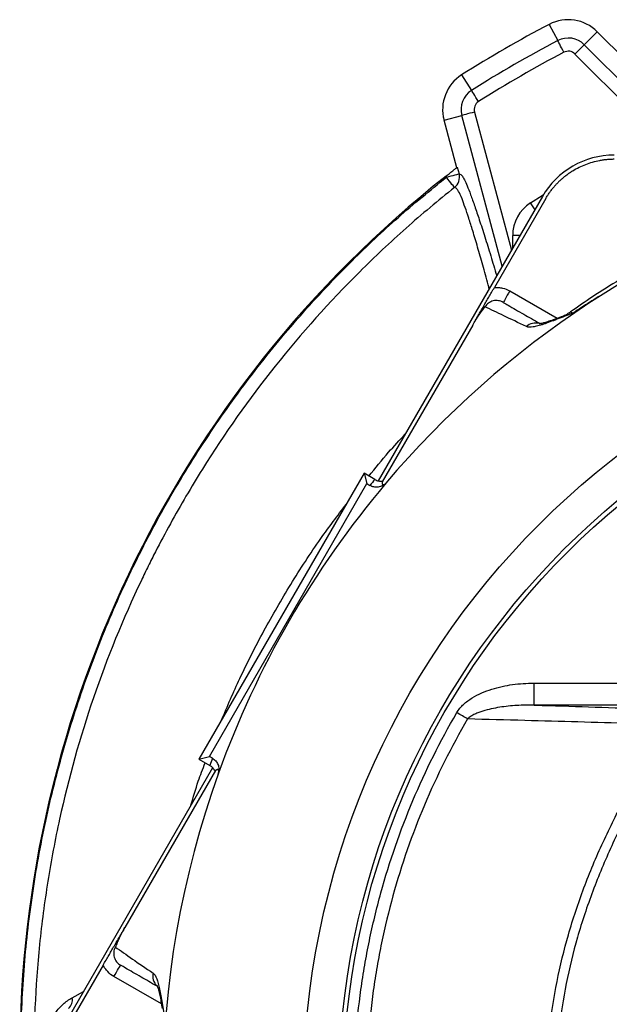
# Model space of a CAD drawing. Header units: millimetres. Extents: x 2434 to 3492, y 1786 to 4023.
# Tile 14 of 19: x 2434 to 2702, y 3536 to 3984. Entities that reach past the tile are written whole.
import ezdxf

# ---------------------------------------------------------------- set-up
doc = ezdxf.new("R2010")
doc.units = ezdxf.units.MM
doc.header["$LTSCALE"] = 2

msp = doc.modelspace()

# ---------------------------------------------------------------- linework, layer by layer
at = {"color": 7, "linetype": 'Continuous', "lineweight": 25}
for p, q in [((2674.78, 3981.51), (2678.64, 3974.11)), ((2696.6, 3978.17), (2690.7, 3972.26)), ((2696.6, 3978.17), (2709.54, 3965.22)), ((2634.92, 3958.5), (2639.4, 3951.45)), ((2626.9, 3937.93), (2634.97, 3940.09)), ((2632.7, 3916.3), (2626.9, 3937.93)), ((2632.95, 3916.5), (2633.74, 3913.54)), ((2627.96, 3911.99), (2627.82, 3912.5)), ((2671.62, 3903.17), (2597.01, 3773.93)), ((2673.16, 3902.28), (2649.83, 3861.86)), ((2639.94, 3844.74), (2598.76, 3773.4)), ((2590.54, 3777.34), (2515.46, 3647.29)), ((2595.47, 3774.5), (2590.54, 3777.34)), ((2590.54, 3777.34), (2591.81, 3772.62)), ((2520.18, 3648.56), (2591.81, 3772.62)), ((2591.81, 3772.62), (2593.19, 3771.82)), ((2667.84, 3671.91), (2667.84, 3681.9)), ((2667.84, 3681.9), (2716.8, 3681.9)), ((2716.8, 3671.91), (2667.84, 3671.91)), ((2515.46, 3647.29), (2520.18, 3648.56)), ((2515.46, 3647.29), (2520.39, 3644.45)), ((2521.56, 3647.76), (2520.18, 3648.56)), ((2521.67, 3643.44), (2447.03, 3514.17)), ((2522.98, 3642.15), (2481.8, 3570.82)), ((2471.91, 3553.69), (2448.58, 3513.28))]:
    msp.add_line(p, q, dxfattribs=at)
at = {"color": 8, "linetype": 'Continuous', "lineweight": 25}
for p, q in [((2690.7, 3972.26), (2740.9, 3922.06)), ((2732.43, 3922.06), (2686.46, 3968.02)), ((2640.75, 3941.64), (2657.58, 3878.84)), ((2653.34, 3871.5), (2634.97, 3940.09)), ((2658.13, 3879.8), (2658.13, 3885.42)), ((2661.38, 3885.42), (2658.13, 3885.42)), ((2656.83, 3860.26), (2678.4, 3847.81)), ((2498.37, 3535.98), (2476.79, 3548.43)), ((2457.82, 3538.83), (2462.9, 3541.64))]:
    msp.add_line(p, q, dxfattribs=at)
at = {"color": 7, "linetype": 'Continuous', "lineweight": 25, "flags": 128}
for points in [[(2681.42, 3968.8), (2680.9, 3969.8), (2680.39, 3970.77), (2679.92, 3971.66), (2679.51, 3972.46), (2679.16, 3973.12), (2678.9, 3973.63), (2678.72, 3973.96), (2678.64, 3974.11)], [(2686.46, 3968.02), (2687.26, 3968.83), (2688.03, 3969.6), (2688.75, 3970.31), (2689.38, 3970.95), (2689.91, 3971.47), (2690.31, 3971.88), (2690.58, 3972.14), (2690.7, 3972.26)], [(2642.61, 3946.39), (2642, 3947.34), (2641.41, 3948.26), (2640.87, 3949.12), (2640.39, 3949.87), (2639.99, 3950.5), (2639.69, 3950.99), (2639.48, 3951.31), (2639.4, 3951.45)], [(2640.75, 3941.64), (2639.66, 3941.34), (2638.61, 3941.06), (2637.63, 3940.8), (2636.77, 3940.57), (2636.04, 3940.37), (2635.49, 3940.23), (2635.13, 3940.13), (2634.97, 3940.09)], [(2627.96, 3911.99), (2629.05, 3912.28), (2630.1, 3912.57), (2631.08, 3912.83), (2631.95, 3913.06), (2632.67, 3913.25), (2633.22, 3913.4), (2633.58, 3913.5), (2633.74, 3913.54)], [(2631.67, 3907.29), (2631.58, 3907.42), (2631.34, 3907.71), (2630.99, 3908.15), (2630.53, 3908.74), (2629.97, 3909.44), (2629.34, 3910.24), (2628.66, 3911.1), (2627.96, 3911.99)], [(2656.83, 3860.26), (2656.24, 3859.25), (2655.68, 3858.27), (2655.16, 3857.37), (2654.71, 3856.59), (2654.34, 3855.94), (2654.06, 3855.46), (2653.89, 3855.16), (2653.83, 3855.06)], [(2637.65, 3665.6), (2637.09, 3665.92), (2636.52, 3666.26), (2635.92, 3666.61), (2635.3, 3666.97), (2634.67, 3667.34), (2634.03, 3667.71), (2633.37, 3668.09), (2632.72, 3668.47)], [(2476.79, 3548.43), (2477.38, 3549.44), (2477.94, 3550.42), (2478.46, 3551.32), (2478.92, 3552.1), (2479.29, 3552.75), (2479.57, 3553.23), (2479.74, 3553.53), (2479.79, 3553.63)]]:
    msp.add_lwpolyline(points, dxfattribs=at)
at = {"color": 8, "linetype": 'Continuous', "lineweight": 25, "flags": 128}
for points in [[(2666.24, 3900.35), (2671.5, 3903.71), (2672.21, 3904.16)], [(2668.23, 3897.29), (2668, 3897.63), (2667.45, 3898.48), (2666.86, 3899.4), (2666.24, 3900.35)]]:
    msp.add_lwpolyline(points, dxfattribs=at)
at = {"color": 7, "linetype": 'Continuous', "lineweight": 25}
for radius in [365.99, 350, 348]:
    msp.add_circle((2928.93, 3495.28), radius, dxfattribs=at)
for centre, radius, start, end in [((2928.93, 3495.28), 548.65, 117.5963, 122.4037), ((2683.41, 3964.98), 18.65, 45, 117.5963), ((2928.93, 3495.28), 540.3, 117.5963, 122.4037), ((2683.41, 3964.98), 10.3, 45, 117.5963), ((2928.93, 3495.28), 534.31, 117.5963, 122.4037), ((2683.41, 3964.98), 4.31, 45, 117.5963), ((2644.91, 3942.75), 18.65, 122.4037, 195), ((2644.91, 3942.75), 10.3, 122.4037, 195), ((2644.91, 3942.75), 4.31, 122.4037, 195), ((2704.34, 3884.28), 37.78, 90, 150), ((2943.93, 3512.28), 510, 128.3028, 180.8402), ((2627.94, 3912), 6.01, 308.4579, 14.9184), ((2928.93, 3495.28), 430.02, 106.818, 139.8096), ((2675.92, 3885.42), 17.79, 122.9632, 180), ((2672.94, 3867.13), 20, 290.7421, 305.1513), ((2928.93, 3495.28), 430.02, 139.8096, 160.1904), ((2925.93, 3490.08), 436, 139.2822, 139.7441), ((2931.93, 3500.47), 436, 160.2559, 160.7178), ((2928.93, 3495.28), 430.02, 160.1904, 199.8096), ((2453.18, 3537.74), 4.77, 307.7109, 13.2056)]:
    msp.add_arc(centre, radius, start, end, dxfattribs=at)
at = {"color": 8, "linetype": 'Continuous', "lineweight": 25}
for centre, radius, start, end in [((2668.52, 3839.73), 5.94, 73.3112, 133.7661), ((2500.4, 3548.56), 5.93, 166.1575, 226.0223)]:
    msp.add_arc(centre, radius, start, end, dxfattribs=at)
at = {"color": 7, "linetype": 'Continuous', "lineweight": 25}
for points, knots in [([(2680.14, 3910.92), (2680.34, 3911.11), (2680.75, 3911.48), (2681.39, 3912.01), (2682.03, 3912.53), (2682.69, 3913.04), (2683.35, 3913.53), (2684.03, 3914), (2684.72, 3914.46), (2686.11, 3915.35), (2688.29, 3916.56), (2691.33, 3917.89), (2694.48, 3918.95), (2697.18, 3919.59), (2699.37, 3919.94), (2701.02, 3920.13), (2702.68, 3920.25), (2703.79, 3920.27), (2704.34, 3920.28)], [0, 0, 0, 0, 0.031278, 0.062496, 0.093671, 0.124817, 0.155953, 0.187093, 0.218256, 0.249456, 0.373927, 0.499002, 0.624284, 0.749251, 0.812094, 0.874744, 0.937335, 1, 1, 1, 1]), ([(2627.82, 3912.5), (2628.44, 3912.98), (2629.67, 3913.95), (2631.29, 3915.22), (2632.45, 3916.11), (2632.88, 3916.44), (2632.94, 3916.49), (2632.95, 3916.5)], [0, 0, 0, 0, 0.246962, 0.494316, 0.729622, 0.945725, 1, 1, 1, 1]), ([(2649.49, 3111.85), (2640.56, 3118.02), (2622.78, 3130.3), (2597.78, 3150.95), (2574.14, 3173.08), (2552.03, 3196.78), (2531.55, 3221.86), (2512.71, 3248.45), (2495.65, 3276.53), (2480.44, 3306), (2467.26, 3336.47), (2456.21, 3367.74), (2447.22, 3400.04), (2440.51, 3433.31), (2436.16, 3467.45), (2434.2, 3501.85), (2434.61, 3536.27), (2437.35, 3570.53), (2442.46, 3604.52), (2449.85, 3638.15), (2459.48, 3671.25), (2471.28, 3703.59), (2485.23, 3735.01), (2501.3, 3765.38), (2519.41, 3794.63), (2539.44, 3822.65), (2561.26, 3849.25), (2583.54, 3872.88), (2605.77, 3893.84), (2620.56, 3905.94), (2627.96, 3911.99)], [0, 0, 0, 0, 0.034873, 0.069468, 0.104181, 0.138931, 0.173639, 0.20823, 0.243653, 0.279202, 0.314796, 0.350349, 0.385774, 0.422525, 0.459411, 0.496351, 0.533252, 0.570016, 0.606801, 0.643713, 0.680666, 0.717576, 0.75436, 0.791116, 0.827997, 0.86492, 0.901801, 0.938556, 0.969278, 1, 1, 1, 1]), ([(2680.14, 3910.92), (2679.95, 3910.75), (2679.57, 3910.4), (2679.02, 3909.87), (2678.48, 3909.32), (2677.95, 3908.76), (2677.43, 3908.19), (2677.09, 3907.8), (2676.92, 3907.61)], [0, 0, 0, 0, 0.166794, 0.333435, 0.5, 0.666565, 0.833206, 1, 1, 1, 1]), ([(2631.67, 3907.29), (2624.17, 3901.36), (2616.83, 3895.2), (2606.05, 3885.62), (2602.49, 3882.38), (2595.46, 3875.77), (2591.99, 3872.4), (2574.83, 3855.31), (2562.02, 3840.99), (2538.18, 3811.06), (2527.15, 3795.46), (2511.93, 3771.11), (2507.08, 3762.84), (2500.13, 3750.19), (2497.88, 3745.93), (2494.57, 3739.49), (2493.49, 3737.33), (2491.34, 3732.99), (2490.29, 3730.81), (2480.92, 3711.15), (2473.69, 3693.36), (2461.31, 3657.18), (2456.17, 3638.78), (2450.03, 3610.72), (2448.24, 3601.3), (2445.96, 3587.04), (2445.27, 3582.27), (2444.02, 3572.68), (2443.46, 3567.87), (2441.02, 3543.82), (2440.19, 3524.65), (2440.7, 3486.44), (2442.11, 3467.4), (2445.95, 3438.94), (2447.53, 3429.48), (2450.33, 3415.3), (2451.34, 3410.58), (2452.97, 3403.5), (2453.53, 3401.14), (2454.68, 3396.44), (2455.28, 3394.09), (2460.8, 3373.06), (2466.79, 3354.83), (2480.88, 3319.29), (2488.98, 3301.98), (2502.75, 3276.7), (2507.61, 3268.4), (2514.02, 3258.16), (2515.33, 3256.12), (2517.96, 3252.06), (2519.3, 3250.03), (2523.35, 3244), (2526.1, 3240.04), (2540.14, 3220.45), (2552.25, 3205.59), (2578.15, 3177.46), (2591.95, 3164.18), (2610.24, 3148.56), (2613.96, 3145.49), (2619.61, 3140.95), (2621.5, 3139.45), (2625.33, 3136.48), (2627.25, 3135.01), (2636.92, 3127.72), (2644.79, 3122.15), (2652.8, 3116.85)], [0, 0, 0, 0, 0.03125, 0.03125, 0.046875, 0.046875, 0.0625, 0.0625, 0.125, 0.125, 0.1875, 0.1875, 0.21875, 0.21875, 0.234375, 0.234375, 0.242188, 0.242188, 0.25, 0.25, 0.3125, 0.3125, 0.375, 0.375, 0.40625, 0.40625, 0.421875, 0.421875, 0.4375, 0.4375, 0.5, 0.5, 0.5625, 0.5625, 0.59375, 0.59375, 0.609375, 0.609375, 0.617188, 0.617188, 0.625, 0.625, 0.6875, 0.6875, 0.75, 0.75, 0.78125, 0.78125, 0.789062, 0.789062, 0.796875, 0.796875, 0.8125, 0.8125, 0.875, 0.875, 0.9375, 0.9375, 0.953125, 0.953125, 0.960937, 0.960937, 0.96875, 0.96875, 1, 1, 1, 1]), ([(2673.16, 3902.28), (2673.3, 3902.51), (2673.58, 3902.98), (2674.01, 3903.67), (2674.46, 3904.35), (2674.92, 3905.03), (2675.4, 3905.69), (2675.89, 3906.34), (2676.4, 3906.98), (2676.75, 3907.4), (2676.92, 3907.61)], [0, 0, 0, 0, 0.125008, 0.249885, 0.374695, 0.499504, 0.624374, 0.749371, 0.874559, 1, 1, 1, 1]), ([(2743.31, 3884.72), (2739.43, 3882.9), (2731.38, 3879.1), (2719.22, 3872.66), (2706.79, 3865.48), (2695.11, 3858.15), (2687.79, 3853.06), (2684.48, 3850.76)], [0, 0, 0, 0, 0.189157, 0.392407, 0.606676, 0.821909, 1, 1, 1, 1]), ([(2639.94, 3844.74), (2640.38, 3845.49), (2640.81, 3846.23), (2641.65, 3847.68), (2642.05, 3848.39), (2642.84, 3849.76), (2643.23, 3850.42), (2643.81, 3851.44), (2644.01, 3851.78), (2644.32, 3852.32), (2644.43, 3852.5), (2644.64, 3852.88), (2644.76, 3853.07), (2644.97, 3853.45), (2645.08, 3853.64), (2645.3, 3854.01), (2645.41, 3854.2), (2645.72, 3854.75), (2645.93, 3855.1), (2646.52, 3856.13), (2646.91, 3856.8), (2647.7, 3858.18), (2648.11, 3858.88), (2648.95, 3860.34), (2649.39, 3861.1), (2649.83, 3861.86)], [0, 0, 0, 0, 0.125, 0.125, 0.25, 0.25, 0.375, 0.375, 0.4375, 0.4375, 0.46875, 0.46875, 0.5, 0.5, 0.53125, 0.53125, 0.5625, 0.5625, 0.625, 0.625, 0.75, 0.75, 0.875, 0.875, 1, 1, 1, 1]), ([(2649.83, 3861.86), (2650.44, 3861.91), (2651.05, 3861.91), (2652.26, 3861.81), (2652.87, 3861.72), (2654.65, 3861.31), (2655.77, 3860.87), (2656.83, 3860.26)], [0, 0, 0, 0, 0.25, 0.25, 0.5, 0.5, 1, 1, 1, 1]), ([(2653.83, 3855.06), (2653.49, 3855.26), (2653.13, 3855.43), (2652.39, 3855.69), (2652, 3855.78), (2651.22, 3855.9), (2650.83, 3855.92), (2650.04, 3855.89), (2649.64, 3855.83), (2648.88, 3855.65), (2648.5, 3855.52), (2647.78, 3855.19), (2647.44, 3854.99), (2646.48, 3854.29), (2645.93, 3853.69), (2645.52, 3853)], [0, 0, 0, 0, 0.125, 0.125, 0.25, 0.25, 0.375, 0.375, 0.5, 0.5, 0.625, 0.625, 0.75, 0.75, 1, 1, 1, 1]), ([(2700.96, 3859.87), (2699.66, 3859.09), (2698.36, 3858.31), (2695.79, 3856.73), (2691.93, 3854.34), (2688.12, 3851.88), (2685.61, 3850.2)], [0, 0, 0, 0, 0.25, 0.25, 0.5, 1, 1, 1, 1]), ([(2639.94, 3844.74), (2640.43, 3845.58), (2640.92, 3846.39), (2641.9, 3847.96), (2642.39, 3848.69), (2643.32, 3850.06), (2643.78, 3850.7), (2644.44, 3851.6), (2644.66, 3851.89), (2645.09, 3852.45), (2645.31, 3852.73), (2645.52, 3853)], [0, 0, 0, 0, 0.25, 0.25, 0.5, 0.5, 0.75, 0.75, 0.875, 0.875, 1, 1, 1, 1]), ([(2664.41, 3844.02), (2660.66, 3845.84), (2657.26, 3847.46), (2651, 3850.43), (2648.15, 3851.77), (2645.52, 3853)], [0, 0, 0, 0, 0.5, 0.5, 1, 1, 1, 1]), ([(2653.83, 3855.06), (2654.57, 3854.64), (2657.46, 3852.97), (2662.6, 3850), (2667.84, 3846.98), (2670.25, 3845.58)], [0, 0, 0, 0, 0.157229, 0.611203, 1, 1, 1, 1]), ([(2685.61, 3850.2), (2685.44, 3850.14), (2685.28, 3850.07), (2684.95, 3849.95), (2684.47, 3849.76), (2683.35, 3849.33), (2682.42, 3848.96), (2680.58, 3848.25), (2679.41, 3847.79), (2676.03, 3846.51), (2673.97, 3845.75), (2671.68, 3844.99), (2671.24, 3844.85), (2670.38, 3844.59), (2669.96, 3844.47), (2668.77, 3844.15), (2668.05, 3843.99), (2666.1, 3843.68), (2665.1, 3843.69), (2664.41, 3844.02)], [0, 0, 0, 0, 0.015625, 0.015625, 0.03125, 0.0625, 0.125, 0.125, 0.25, 0.25, 0.5, 0.5, 0.5625, 0.5625, 0.625, 0.625, 0.75, 0.75, 1, 1, 1, 1]), ([(2680.42, 3848.56), (2680.33, 3848.53), (2678.88, 3847.97), (2676.71, 3847.16), (2674.01, 3846.24), (2672.1, 3845.68), (2670.84, 3845.39), (2670.17, 3845.32), (2670.17, 3845.32), (2670.17, 3845.32)], [0, 0, 0, 0, 0.015786, 0.255862, 0.454355, 0.632764, 0.788886, 0.923116, 1, 1, 1, 1]), ([(2600.44, 3772.78), (2600.21, 3772.55), (2599.96, 3772.34), (2599.43, 3771.96), (2599.14, 3771.79), (2598.55, 3771.5), (2598.25, 3771.38), (2597.63, 3771.19), (2597.3, 3771.12), (2596.65, 3771.03), (2596.33, 3771.01), (2595.67, 3771.03), (2595.34, 3771.07), (2594.38, 3771.26), (2593.76, 3771.49), (2593.19, 3771.82)], [0, 0, 0, 0, 0.125, 0.125, 0.25, 0.25, 0.375, 0.375, 0.5, 0.5, 0.625, 0.625, 0.75, 0.75, 1, 1, 1, 1]), ([(2595.47, 3774.5), (2596, 3774.2), (2596.55, 3773.98), (2597.43, 3773.78), (2597.73, 3773.73), (2598.33, 3773.69), (2598.63, 3773.69), (2598.93, 3773.71)], [0, 0, 0, 0, 0.5, 0.5, 0.75, 0.75, 1, 1, 1, 1]), ([(2598.76, 3773.4), (2598.75, 3773.32), (2598.72, 3773.16), (2598.72, 3772.94), (2598.74, 3772.74), (2598.77, 3772.57), (2598.84, 3772.4), (2598.96, 3772.24), (2599.14, 3772.15), (2599.35, 3772.14), (2599.53, 3772.18), (2599.71, 3772.25), (2599.85, 3772.32), (2600, 3772.42), (2600.1, 3772.49), (2600.2, 3772.58), (2600.3, 3772.67), (2600.43, 3772.8), (2600.58, 3772.95), (2600.71, 3773.08), (2600.77, 3773.14)], [0, 0, 0, 0, 0.113203, 0.219747, 0.31963, 0.412854, 0.499419, 0.634702, 0.749387, 0.817224, 0.87464, 0.908589, 0.937362, 0.954406, 0.968752, 0.975062, 0.981332, 0.987573, 0.993792, 1, 1, 1, 1]), ([(2632.72, 3668.47), (2633.55, 3669.91), (2634.61, 3671.14), (2636.4, 3672.8), (2637.03, 3673.33), (2638.35, 3674.31), (2639.03, 3674.77), (2641.1, 3676.05), (2642.55, 3676.79), (2645.53, 3678.09), (2647.08, 3678.66), (2651.74, 3680.12), (2654.9, 3680.79), (2659.71, 3681.46), (2661.32, 3681.63), (2664.57, 3681.84), (2666.2, 3681.9), (2667.84, 3681.9)], [0, 0, 0, 0, 0.125, 0.125, 0.1875, 0.1875, 0.25, 0.25, 0.375, 0.375, 0.5, 0.5, 0.75, 0.75, 0.875, 0.875, 1, 1, 1, 1]), ([(2667.84, 3671.91), (2665.23, 3671.95), (2662.61, 3671.89), (2657.41, 3671.57), (2654.82, 3671.32), (2650.95, 3670.72), (2649.66, 3670.48), (2647.11, 3669.92), (2645.84, 3669.6), (2643.97, 3669.01), (2643.35, 3668.8), (2642.12, 3668.33), (2641.51, 3668.07), (2640.33, 3667.5), (2639.75, 3667.19), (2638.65, 3666.48), (2638.12, 3666.08), (2637.65, 3665.6)], [0, 0, 0, 0, 0.25, 0.25, 0.5, 0.5, 0.625, 0.625, 0.75, 0.75, 0.8125, 0.8125, 0.875, 0.875, 0.9375, 0.9375, 1, 1, 1, 1]), ([(2629.77, 3327.27), (2622.42, 3340.38), (2616.01, 3353.81), (2604.99, 3381.28), (2600.39, 3395.33), (2594.85, 3416.85), (2593.22, 3424.11), (2591.14, 3435.11), (2590.51, 3438.79), (2589.35, 3446.2), (2588.84, 3449.93), (2586.57, 3468.51), (2585.73, 3483.35), (2585.98, 3512.99), (2587.07, 3527.78), (2589.63, 3546.24), (2590.21, 3549.93), (2591.48, 3557.31), (2592.18, 3561), (2594.46, 3572.03), (2596.21, 3579.29), (2602.14, 3600.81), (2607, 3614.82), (2618.51, 3642.16), (2625.15, 3655.49), (2632.72, 3668.47)], [0, 0, 0, 0, 0.125, 0.125, 0.25, 0.25, 0.3125, 0.3125, 0.34375, 0.34375, 0.375, 0.375, 0.5, 0.5, 0.625, 0.625, 0.65625, 0.65625, 0.6875, 0.6875, 0.75, 0.75, 0.875, 0.875, 1, 1, 1, 1]), ([(2667.84, 3671.91), (2668.09, 3671.9), (2684.39, 3671.38), (2700.72, 3670.87), (2716.8, 3670.36)], [0, 0, 0, 0, 0.015264, 1, 1, 1, 1]), ([(2733.53, 3327.68), (2728.16, 3334.62), (2717.42, 3348.53), (2704.01, 3371.27), (2693.35, 3393.78), (2685.34, 3415.82), (2679.55, 3437.05), (2675.52, 3458.68), (2673.3, 3480.55), (2673.01, 3502.53), (2674.59, 3524.48), (2677.98, 3546.22), (2683.22, 3567.75), (2690.29, 3588.92), (2699.01, 3609.69), (2709.15, 3629.84), (2720.43, 3649.38), (2728.82, 3661.83), (2733.01, 3668.05)], [0, 0, 0, 0, 0.071629, 0.143435, 0.215065, 0.274774, 0.334691, 0.394602, 0.454303, 0.513994, 0.573901, 0.633816, 0.693518, 0.754624, 0.815919, 0.87735, 0.93878, 1, 1, 1, 1]), ([(2637.65, 3665.6), (2630.2, 3652.88), (2623.66, 3639.81), (2612.35, 3613.01), (2607.58, 3599.28), (2601.74, 3578.17), (2600.02, 3571.05), (2597.77, 3560.25), (2597.08, 3556.62), (2595.83, 3549.39), (2595.26, 3545.77), (2592.72, 3527.66), (2591.64, 3513.15), (2591.35, 3484.09), (2592.14, 3469.53), (2594.34, 3451.31), (2594.84, 3447.66), (2595.95, 3440.38), (2596.57, 3436.75), (2597.93, 3429.5), (2598.67, 3425.89), (2600.26, 3418.71), (2601.11, 3415.13), (2605.67, 3397.36), (2610.21, 3383.45), (2618.39, 3363.04), (2621.34, 3356.31), (2627.71, 3343.01), (2631.1, 3336.47), (2634.71, 3330.05)], [0, 0, 0, 0, 0.125, 0.125, 0.25, 0.25, 0.3125, 0.3125, 0.34375, 0.34375, 0.375, 0.375, 0.5, 0.5, 0.625, 0.625, 0.65625, 0.65625, 0.6875, 0.6875, 0.71875, 0.71875, 0.75, 0.75, 0.875, 0.875, 0.9375, 0.9375, 1, 1, 1, 1]), ([(2711.97, 3663.57), (2695.87, 3664.01), (2671.07, 3664.7), (2646.33, 3665.37), (2637.65, 3665.6)], [0, 0, 0, 0, 0.649038, 1, 1, 1, 1]), ([(2736.4, 3665.76), (2732.29, 3659.6), (2724.05, 3647.25), (2712.94, 3627.93), (2702.94, 3608.01), (2694.34, 3587.48), (2687.36, 3566.59), (2682.2, 3545.38), (2678.86, 3524), (2677.31, 3502.41), (2677.6, 3480.79), (2679.78, 3459.28), (2683.74, 3438), (2689.44, 3417.11), (2697.31, 3395.43), (2707.8, 3373.28), (2720.98, 3350.89), (2731.55, 3337.2), (2736.82, 3330.36)], [0, 0, 0, 0, 0.061411, 0.123029, 0.184642, 0.246117, 0.307408, 0.367015, 0.426833, 0.486643, 0.546239, 0.605859, 0.665688, 0.725524, 0.785153, 0.856711, 0.928443, 1, 1, 1, 1]), ([(2521.56, 3647.76), (2522.14, 3647.43), (2522.64, 3647.02), (2523.51, 3646.02), (2523.85, 3645.47), (2524.36, 3644.25), (2524.51, 3643.61), (2524.57, 3642.63), (2524.57, 3642.3), (2524.5, 3641.65), (2524.44, 3641.33), (2524.36, 3641.01)], [0, 0, 0, 0, 0.25, 0.25, 0.5, 0.5, 0.75, 0.75, 0.875, 0.875, 1, 1, 1, 1]), ([(2522.8, 3641.84), (2522.54, 3642.39), (2522.2, 3642.88), (2521.59, 3643.55), (2521.37, 3643.75), (2520.9, 3644.13), (2520.65, 3644.3), (2520.39, 3644.45)], [0, 0, 0, 0, 0.5, 0.5, 0.75, 0.75, 1, 1, 1, 1]), ([(2524.21, 3640.54), (2524.23, 3640.6), (2524.26, 3640.72), (2524.31, 3640.88), (2524.35, 3641.03), (2524.38, 3641.15), (2524.41, 3641.26), (2524.42, 3641.34), (2524.44, 3641.42), (2524.44, 3641.48), (2524.45, 3641.56), (2524.46, 3641.63), (2524.46, 3641.76), (2524.46, 3641.91), (2524.43, 3642.1), (2524.37, 3642.27), (2524.26, 3642.44), (2524.09, 3642.56), (2523.86, 3642.59), (2523.59, 3642.53), (2523.29, 3642.39), (2523.09, 3642.23), (2522.98, 3642.15)], [0, 0, 0, 0, 0.004435, 0.008873, 0.01332, 0.017777, 0.022249, 0.026739, 0.031249, 0.038065, 0.045568, 0.053756, 0.062632, 0.091402, 0.125348, 0.182765, 0.250607, 0.365294, 0.500581, 0.648552, 0.815025, 1, 1, 1, 1]), ([(2471.91, 3553.69), (2472.35, 3554.45), (2472.77, 3555.19), (2473.61, 3556.64), (2474.02, 3557.34), (2474.81, 3558.71), (2475.19, 3559.38), (2475.78, 3560.39), (2475.98, 3560.74), (2476.29, 3561.27), (2476.39, 3561.46), (2476.61, 3561.83), (2476.72, 3562.02), (2476.94, 3562.4), (2477.05, 3562.59), (2477.26, 3562.97), (2477.37, 3563.15), (2477.69, 3563.7), (2477.89, 3564.05), (2478.49, 3565.08), (2478.87, 3565.75), (2479.67, 3567.13), (2480.07, 3567.83), (2480.92, 3569.29), (2481.36, 3570.05), (2481.8, 3570.82)], [0, 0, 0, 0, 0.125, 0.125, 0.25, 0.25, 0.375, 0.375, 0.4375, 0.4375, 0.46875, 0.46875, 0.5, 0.5, 0.53125, 0.53125, 0.5625, 0.5625, 0.625, 0.625, 0.75, 0.75, 0.875, 0.875, 1, 1, 1, 1]), ([(2481.8, 3570.82), (2481.31, 3569.97), (2480.85, 3569.15), (2479.99, 3567.51), (2479.59, 3566.73), (2478.88, 3565.23), (2478.55, 3564.52), (2478.1, 3563.49), (2477.96, 3563.16), (2477.69, 3562.5), (2477.56, 3562.17), (2477.43, 3561.85)], [0, 0, 0, 0, 0.25, 0.25, 0.5, 0.5, 0.75, 0.75, 0.875, 0.875, 1, 1, 1, 1]), ([(2477.43, 3561.85), (2477.03, 3561.15), (2476.79, 3560.38), (2476.66, 3559.2), (2476.66, 3558.8), (2476.73, 3558.01), (2476.81, 3557.62), (2477.04, 3556.87), (2477.19, 3556.5), (2477.55, 3555.8), (2477.77, 3555.47), (2478.26, 3554.85), (2478.54, 3554.56), (2479.13, 3554.05), (2479.45, 3553.83), (2479.79, 3553.63)], [0, 0, 0, 0, 0.25, 0.25, 0.375, 0.375, 0.5, 0.5, 0.625, 0.625, 0.75, 0.75, 0.875, 0.875, 1, 1, 1, 1]), ([(2477.43, 3561.85), (2479.81, 3560.2), (2482.39, 3558.4), (2488.09, 3554.46), (2491.2, 3552.32), (2494.65, 3549.98)], [0, 0, 0, 0, 0.5, 0.5, 1, 1, 1, 1]), ([(2476.79, 3548.43), (2475.73, 3549.04), (2474.79, 3549.79), (2473.55, 3551.13), (2473.16, 3551.61), (2472.48, 3552.61), (2472.17, 3553.14), (2471.91, 3553.69)], [0, 0, 0, 0, 0.5, 0.5, 0.75, 0.75, 1, 1, 1, 1]), ([(2496.18, 3544.17), (2493.78, 3545.55), (2488.56, 3548.57), (2483.42, 3551.53), (2480.54, 3553.2), (2479.79, 3553.63)], [0, 0, 0, 0, 0.387628, 0.84247, 1, 1, 1, 1]), ([(2494.65, 3549.98), (2495.27, 3549.56), (2495.79, 3548.69), (2496.49, 3546.86), (2496.71, 3546.15), (2497.03, 3544.96), (2497.14, 3544.55), (2497.34, 3543.67), (2497.44, 3543.22), (2497.93, 3540.87), (2498.3, 3538.71), (2498.87, 3535.14), (2499.07, 3533.89), (2499.37, 3531.93), (2499.47, 3531.27), (2499.63, 3530.26), (2499.68, 3529.92), (2499.79, 3529.23), (2499.84, 3528.88), (2499.89, 3528.54)], [0, 0, 0, 0, 0.25, 0.25, 0.375, 0.375, 0.4375, 0.4375, 0.5, 0.5, 0.75, 0.75, 0.875, 0.875, 0.9375, 0.9375, 0.96875, 0.96875, 1, 1, 1, 1]), ([(2496.39, 3544.38), (2496.38, 3544.39), (2496.33, 3544.46), (2496.52, 3544.14), (2496.79, 3543.37), (2497.21, 3541.95), (2497.67, 3539.87), (2498.18, 3537.18), (2498.54, 3534.97), (2498.72, 3533.86)], [0, 0, 0, 0, 0.012999, 0.130458, 0.265218, 0.42135, 0.599943, 0.799775, 1, 1, 1, 1]), ([(2446.22, 3520.43), (2446.25, 3521.07), (2446.32, 3521.69), (2446.49, 3522.9), (2446.59, 3523.48), (2446.97, 3525.16), (2447.28, 3526.16), (2447.82, 3527.57), (2448.01, 3528.03), (2448.41, 3528.9), (2448.62, 3529.32), (2449.27, 3530.53), (2449.74, 3531.29), (2450.74, 3532.74), (2451.28, 3533.42), (2452.42, 3534.71), (2453.02, 3535.31), (2454.92, 3537.02), (2456.3, 3538), (2457.82, 3538.83)], [0, 0, 0, 0, 0.0625, 0.0625, 0.125, 0.125, 0.25, 0.25, 0.3125, 0.3125, 0.375, 0.375, 0.5, 0.5, 0.625, 0.625, 0.75, 0.75, 1, 1, 1, 1])]:
    msp.add_open_spline(points, degree=3, knots=knots, dxfattribs=at)
at = {"color": 8, "linetype": 'Continuous', "lineweight": 25}
for points, knots in [([(2633.74, 3913.54), (2634, 3913.47), (2634.43, 3913.36), (2635.22, 3912.56), (2636.17, 3910.92), (2637.41, 3908.18), (2638.98, 3904.15), (2640.84, 3898.96), (2642.99, 3892.6), (2645.44, 3885), (2648.09, 3876.47), (2649.95, 3870.24), (2650.86, 3867.2)], [0, 0, 0, 0, 0.1227772, 0.2124451, 0.3022702, 0.3917308, 0.4889889, 0.5866313, 0.6839231, 0.7906814, 0.8978847, 1, 1, 1, 1]), ([(2647.44, 3861.29), (2647.29, 3861.88), (2646.3, 3865.66), (2644.52, 3872.03), (2642.17, 3880.31), (2640.03, 3887.48), (2638.13, 3893.5), (2636.48, 3898.4), (2634.85, 3902.82), (2633.45, 3905.9), (2632.43, 3907.1), (2631.92, 3907.23), (2631.67, 3907.29)], [0, 0, 0, 0, 0.019197, 0.122908, 0.226989, 0.330634, 0.42473, 0.519168, 0.613227, 0.743693, 0.874474, 1, 1, 1, 1]), ([(2680.44, 3848.5), (2681.33, 3848.85), (2682.84, 3849.44), (2684.78, 3849.98), (2685.59, 3850.2), (2685.61, 3850.2)], [0, 0, 0, 0, 0.588989, 0.994531, 1, 1, 1, 1]), ([(2684.48, 3850.75), (2684.49, 3850.73), (2684.52, 3850.68), (2685.22, 3850.37), (2685.61, 3850.2)], [0, 0, 0, 0, 0.4547606, 1, 1, 1, 1]), ([(2592.71, 3776.1), (2595.65, 3779.74), (2600.94, 3786.28), (2606.69, 3792.4), (2609.24, 3795.11)], [0, 0, 0, 0, 0.557858, 1, 1, 1, 1]), ([(2525.68, 3665), (2528.4, 3671.38), (2534.3, 3685.21), (2544.84, 3705.81), (2557.11, 3727.04), (2569.55, 3746.22), (2578.46, 3758), (2582.34, 3763.13)], [0, 0, 0, 0, 0.183029, 0.396804, 0.610416, 0.830193, 1, 1, 1, 1]), ([(2511.83, 3626.4), (2512.88, 3630.04), (2514.75, 3636.55), (2517.2, 3642.87), (2518.28, 3645.67)], [0, 0, 0, 0, 0.55828, 1, 1, 1, 1])]:
    msp.add_open_spline(points, degree=3, knots=knots, dxfattribs=at)

doc.saveas('drawing.dxf')
